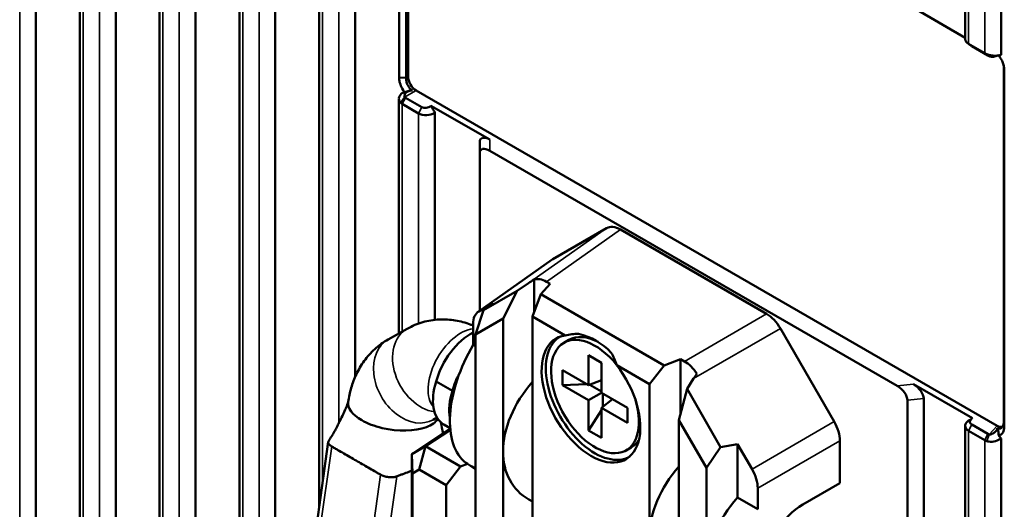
# Model space of a CAD drawing. Header units: millimetres. Extents: x 0 to 4638, y -120 to 1188.
# Tile 227 of 256: x 1494 to 1522, y 352 to 366. Entities that reach past the tile are written whole.
import ezdxf

# ---------------------------------------------------------------- set-up
doc = ezdxf.new("R2010")
doc.units = ezdxf.units.MM
doc.header["$LTSCALE"] = 2
doc.layers.add('Sichtbar (ISO)', color=7, linetype='Continuous', lineweight=50)
doc.layers.add('Sichtbar schmal (ISO)', color=7, linetype='Continuous', lineweight=35)

msp = doc.modelspace()

# ---------------------------------------------------------------- linework, layer by layer
at = {"layer": 'Sichtbar (ISO)'}
for p, q in [((1494.3988, 385.4386), (1494.3988, 324.5343)), ((1495.6683, 385.5179), (1495.6683, 327.2198)), ((1496.7087, 384.9172), (1496.7087, 329.4039)), ((1497.9782, 384.1843), (1497.9782, 331.7637)), ((1499.0186, 383.5836), (1499.0186, 332.4926)), ((1500.288, 382.8507), (1500.288, 333.3123)), ((1501.3285, 382.25), (1501.3285, 342.9855)), ((1502.5979, 381.5171), (1502.5979, 352.0316)), ((1503.6384, 380.9164), (1503.6384, 355.7967)), ((1521.3009, 365.5776), (1521.3009, 375.3458)), ((1522.3413, 365.1287), (1522.3413, 375.0556)), ((1504.9112, 364.4739), (1504.9112, 374.7962)), ((1505.1147, 374.7859), (1505.1147, 364.4636)), ((1505.1718, 364.4966), (1505.1718, 374.7968)), ((1519.891, 366.4345), (1521.3009, 365.6205)), ((1521.3985, 365.4489), (1521.8699, 365.1767)), ((1521.9628, 365.1025), (1521.4914, 365.3747)), ((1522.4178, 354.4736), (1522.4178, 364.796)), ((1522.4356, 364.6785), (1522.4178, 364.7959)), ((1522.4356, 364.6785), (1522.4356, 354.3561)), ((1505.1147, 364.4636), (1504.9112, 364.4739)), ((1522.2257, 354.3825), (1505.4039, 364.0945)), ((1504.9078, 363.8539), (1504.9078, 357.0611)), ((1505.0054, 364.0235), (1505.0054, 364.0237)), ((1505.0983, 363.8848), (1505.5697, 363.6127)), ((1505.4768, 363.4313), (1505.0054, 363.7035)), ((1505.8343, 363.6539), (1507.5382, 362.6702)), ((1505.9482, 363.4564), (1505.9482, 357.4528)), ((1507.2458, 362.2764), (1507.2458, 362.5966)), ((1507.5382, 362.35), (1519.3371, 355.5379)), ((1507.2458, 362.2764), (1507.2458, 357.7173)), ((1509.3644, 359.2098), (1510.9219, 360.109)), ((1511.3214, 360.0693), (1515.5539, 357.6256)), ((1509.3441, 359.1968), (1507.2007, 357.6856)), ((1508.6596, 358.5139), (1508.3305, 358.2925)), ((1508.8188, 357.675), (1508.8188, 358.6167)), ((1509.2902, 358.4933), (1509.0138, 358.1941)), ((1509.1781, 358.558), (1509.2902, 358.4933)), ((1507.3584, 357.7312), (1508.3305, 358.2925)), ((1508.3305, 358.2925), (1507.9211, 357.4883)), ((1508.7719, 357.5502), (1509.0138, 358.1941)), ((1509.0138, 358.1941), (1512.5827, 356.1336)), ((1507.6403, 357.9406), (1507.2211, 357.6986)), ((1507.3584, 357.7312), (1507.6403, 357.9406)), ((1507.122, 357.027), (1507.3584, 357.7312)), ((1508.7719, 357.5502), (1508.7719, 353.1499)), ((1509.7213, 357.0021), (1508.7719, 357.5502)), ((1507.0557, 356.7247), (1507.0557, 357.3327)), ((1507.9211, 357.4883), (1507.122, 357.027)), ((1507.9211, 353.6411), (1507.9211, 357.4883)), ((1504.5965, 356.886), (1505.1497, 357.1972)), ((1507.122, 357.027), (1507.122, 354.1024)), ((1517.5109, 354.5064), (1515.9535, 357.204)), ((1507.122, 356.6864), (1507.0557, 356.7247)), ((1509.8271, 356.8731), (1509.6857, 356.7914)), ((1510.3971, 356.4301), (1510.7742, 356.2124)), ((1510.3971, 355.5592), (1510.3971, 356.4301)), ((1510.7742, 356.2124), (1510.7742, 355.3414)), ((1512.1637, 355.5919), (1511.2143, 356.1401)), ((1512.1637, 355.5919), (1512.5827, 356.1336)), ((1513.0614, 356.316), (1512.5827, 356.1336)), ((1513.0614, 356.316), (1513.0614, 354.7269)), ((1513.1735, 356.2513), (1513.0614, 356.316)), ((1509.6429, 355.5592), (1509.6429, 355.9946)), ((1509.6429, 355.9946), (1510.3971, 355.5592)), ((1505.9857, 355.6721), (1506.4571, 355.4)), ((1510.3364, 355.5942), (1509.6429, 355.5592)), ((1510.3971, 355.1237), (1509.6429, 355.5592)), ((1510.7742, 355.7068), (1510.3971, 355.5592)), ((1510.7742, 355.3795), (1510.4364, 355.5746)), ((1512.1637, 355.5919), (1512.1637, 351.1916)), ((1513.4409, 355.7534), (1513.2509, 355.4517)), ((1521.5124, 354.6022), (1519.8085, 355.5859)), ((1510.3971, 355.1237), (1510.7742, 355.3414)), ((1510.7742, 355.3414), (1511.5285, 354.906)), ((1510.8072, 355.3224), (1510.8072, 354.9323)), ((1513.2509, 355.4517), (1513.0145, 354.5476)), ((1514.2231, 353.7679), (1513.2509, 355.4517)), ((1510.3971, 354.2528), (1510.3971, 355.1237)), ((1511.0907, 355.1587), (1510.7742, 354.906)), ((1519.6295, 355.1267), (1519.6295, 348.2857)), ((1520.1009, 355.1747), (1520.1009, 347.019)), ((1503.6384, 354.6806), (1503.6384, 354.6806)), ((1510.7742, 354.8359), (1510.3971, 354.2528)), ((1510.7742, 354.906), (1510.7742, 354.035)), ((1511.5285, 354.4705), (1510.7742, 354.906)), ((1511.5285, 354.906), (1511.5285, 354.4705)), ((1505.9036, 354.5617), (1506.0117, 354.6225)), ((1506.393, 354.3193), (1506.2058, 354.4273)), ((1513.0145, 350.7004), (1513.0145, 354.5476)), ((1513.0145, 354.5476), (1513.8137, 353.1635)), ((1521.3009, 336.2087), (1521.3009, 354.3824)), ((1521.3985, 354.5362), (1521.3985, 354.5362)), ((1521.4914, 354.4203), (1521.9628, 354.1481)), ((1522.4356, 354.3563), (1522.4178, 354.4736)), ((1505.2834, 353.5622), (1506.3943, 354.3039)), ((1505.4474, 354.2793), (1505.4474, 354.2793)), ((1506.3976, 354.2682), (1505.6804, 353.7914)), ((1507.122, 354.1024), (1507.122, 341.8648)), ((1510.7742, 354.035), (1510.3971, 354.2528)), ((1521.8699, 353.9668), (1521.3985, 354.2389)), ((1501.2937, 342.7374), (1502.8629, 353.9196)), ((1505.2834, 353.5622), (1505.6804, 353.7914)), ((1505.6804, 353.7914), (1505.4942, 353.1154)), ((1505.6804, 353.7914), (1506.6901, 353.2084)), ((1514.2231, 353.7679), (1514.7113, 353.8581)), ((1514.7113, 353.8581), (1514.7113, 352.3047)), ((1514.7113, 353.8581), (1515.1305, 353.1321)), ((1517.6763, 353.9496), (1517.6763, 352.7269)), ((1522.3413, 335.5546), (1522.3413, 354.0148)), ((1505.2834, 353.5622), (1505.3012, 353.0039)), ((1505.2834, 349.9484), (1505.2834, 353.5622)), ((1507.9211, 341.4034), (1507.9211, 353.6411)), ((1511.6271, 353.7554), (1511.4857, 353.6737)), ((1513.8137, 353.1635), (1514.2231, 353.7679)), ((1506.8905, 353.2848), (1506.6901, 353.2084)), ((1506.8477, 353.3095), (1506.8905, 353.2848)), ((1505.4942, 353.1154), (1505.3012, 353.0039)), ((1505.3012, 353.0039), (1505.3012, 349.1887)), ((1506.2712, 352.6668), (1505.4942, 353.1154)), ((1506.6901, 353.2084), (1506.2712, 352.6668)), ((1507.0165, 353.2034), (1507.122, 353.1425)), ((1508.7719, 353.1499), (1508.7719, 340.9132)), ((1513.8137, 353.1635), (1513.8137, 350.239)), ((1506.2712, 343.1805), (1506.2712, 352.6668)), ((1517.6763, 352.7269), (1516.6043, 352.108)), ((1515.2959, 351.9672), (1515.2959, 352.5752)), ((1508.6664, 352.2508), (1508.7719, 352.19)), ((1514.7113, 352.3047), (1515.2959, 351.9672))]:
    msp.add_line(p, q, dxfattribs=at)
for centre, major_axis, ratio, start_param, end_param in [((1522.0825, 365.1473), (-0.1703, 0.0239), 0.4683232, 0.8587328, 1.0927712), ((1505.4111, 364.3667), (-0.1667, 0.2887), 0.5950301, 0.8004773, 2.3411154), ((1505.218, 363.9783), (0.1696, 0.0284), 0.6688348, 3.5890085, 3.8230469), ((1507.5791, 362.3702), (-0.2957, 0.3274), 0.4696983, 5.3149614, 6.7626592), ((1507.5791, 362.05), (-0.2957, 0.3274), 0.4696983, 5.3149614, 6.7626592), ((1511.323, 359.4143), (0.4011, -0.6947), 0.575771, 2.357564, 3.1415927), ((1509.7655, 358.5151), (0.4011, -0.6947), 0.575771, 3.1415927, 3.1938096), ((1509.1796, 357.9031), (0.4011, -0.6947), 0.575771, 2.357564, 3.0455192), ((1510.2471, 358.6557), (-2.2301, -0.9154), 0.2523529, 5.2998651, 5.3959386), ((1507.6222, 357.0038), (0.4011, -0.6947), 0.575771, 3.1415927, 3.9256213), ((1515.5524, 356.9724), (0.4, -0.6928), 0.5789338, 1.5707963, 2.354825), ((1506.9794, 355.8177), (-0.75, -1.299), 0.5773503, 3.8550076, 5.1406676), ((1510.4678, 355.1645), (-1.0102, 1.7497), 0.5773503, 6.047588, 11.2311716), ((1510.5812, 355.23), (1.0032, -1.7376), 0.5773503, 3.1359978, 6.2887801), ((1510.5857, 355.2326), (0.9, -1.5588), 0.5773503, 1.8430119, 7.4693041), ((1509.1905, 354.2794), (-1.4406, -2.6346), 0.5902162, 3.4411799, 3.6357363), ((1510.7271, 355.3142), (-0.9, 1.5588), 0.5773503, 5.5389572, 6.2831853), ((1484.9756, 310.8342), (-25.62, -46.0254), 0.1868101, 3.0831308, 3.1942017), ((1508.2866, 355.7474), (-1.3127, -2.5185), 0.5463791, 4.6073747, 6.1868915), ((1509.1905, 354.2794), (-1.4406, -2.6346), 0.5902162, 2.620059, 2.8146155), ((1513.1719, 355.5981), (-0.4, 0.6928), 0.5789338, 4.8084624, 5.4964176), ((1507.4508, 355.5456), (-0.75, -1.299), 0.5773503, 4.7683565, 5.1406676), ((1514.3575, 356.2826), (-1.2511, -1.5206), 0.2183559, 5.1436765, 5.2397499), ((1506.96, 355.7336), (-0.7542, -1.3063), 0.5773503, 5.0787894, 6.2831853), ((1510.4658, 354.4893), (-2.1449, -1.9619), 0.6979017, 4.8726231, 5.7150465), ((1519.2962, 355.2852), (-0.2957, 0.2672), 0.5755611, 3.6210666, 5.0687645), ((1519.7676, 355.3332), (0.2957, -0.2672), 0.5755611, 0.4794739, 1.9271718), ((1507.4314, 355.4614), (-0.7542, -1.3063), 0.5773503, 5.0787894, 5.6978852), ((1504.7602, 354.892), (-1.3204, 0.1853), 0.4683232, 0, 0.8586784), ((1504.7602, 354.892), (1.3204, -0.1853), 0.4683232, 4.0002711, 4.5203478), ((1504.7602, 354.892), (1.3204, -0.1853), 0.4683232, 5.5710674, 6.0794755), ((1517.1098, 354.2748), (0.4, -0.6928), 0.5789338, 0.7867677, 1.5707963), ((1522.2185, 354.663), (-0.1718, 0.2975), 0.5601958, 2.3712736, 3.1435214), ((1504.7602, 354.892), (1.3204, -0.1853), 0.4683232, 4.5203478, 5.5710674), ((1522.0825, 354.2416), (0.1696, 0.0284), 0.6688348, 3.8231557, 4.0571955), ((1510.7271, 355.3142), (0.9, -1.5588), 0.5773503, 0, 0.3120887), ((1510.4658, 354.4893), (-2.1449, -1.9619), 0.6979017, 5.7150465, 6.5004447), ((1508.8159, 355.4419), (-2.1449, -1.9619), 0.6979017, 0.1445422, 0.2172594), ((1514.7084, 352.0398), (-2.1449, -1.9619), 0.6979017, 4.8726231, 5.7150465), ((1514.7294, 352.9005), (0.4, -0.6928), 0.5789338, 0.7867677, 1.5707963), ((1516.3584, 351.0872), (-2.1449, -1.9619), 0.6979017, 4.8482107, 5.7150465), ((1516.6629, 350.9114), (0.8146, 1.2667), 0.6067281, 0.8668276, 2.3714445)]:
    msp.add_ellipse(centre, major_axis=major_axis, ratio=ratio, start_param=start_param, end_param=end_param, dxfattribs=at)
for points, knots in [([(1521.3009, 365.5776), (1521.3009, 365.5776), (1521.3009, 365.5776), (1521.3009, 365.5775), (1521.3009, 365.5287), (1521.341, 365.4821), (1521.3985, 365.4489)], [0.49985654, 0.49985654, 0.49985654, 0.49985654, 0.5, 0.5, 0.5, 1, 1, 1, 1]), ([(1521.8699, 365.1767), (1521.879, 365.1715), (1521.8885, 365.1665), (1521.9086, 365.1571), (1521.9191, 365.1526), (1521.93, 365.1485)], [-0.011541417, -0.011541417, -0.011541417, -0.011541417, -0.005770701, -0.005770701, 0, 0, 0, 0]), ([(1521.93, 365.1485), (1521.9953, 365.1238), (1522.0914, 365.1015), (1522.183, 365.101), (1522.241, 365.1008), (1522.2972, 365.1098), (1522.3412, 365.1287)], [0, 0, 0, 0, 0.6119929, 0.6119929, 0.6119929, 1, 1, 1, 1]), ([(1522.1517, 365.0761), (1522.134, 365.0715), (1522.1147, 365.0694), (1522.0953, 365.0695), (1522.0594, 365.0698), (1522.022, 365.077), (1521.9942, 365.0875)], [0.50192278, 0.50192278, 0.50192278, 0.50192278, 0.67690575, 0.67690575, 0.67690575, 1, 1, 1, 1]), ([(1522.2744, 365.108), (1522.2992, 365.0759), (1522.3221, 365.0414), (1522.3632, 364.9677), (1522.3809, 364.929), (1522.4083, 364.8535), (1522.4184, 364.8171), (1522.4321, 364.7459), (1522.4356, 364.7112), (1522.4356, 364.6785)], [-0.073736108, -0.073736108, -0.073736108, -0.073736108, -0.055263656, -0.055263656, -0.035963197, -0.035963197, -0.018035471, -0.018035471, 0, 0, 0, 0]), ([(1505.0751, 364.0407), (1505.06, 364.06), (1505.0457, 364.0801), (1504.9909, 364.1649), (1504.9659, 364.2227), (1504.9375, 364.302), (1504.9277, 364.3378), (1504.9145, 364.4077), (1504.9111, 364.4417), (1504.9112, 364.4739)], [-0.063812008, -0.063812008, -0.063812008, -0.063812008, -0.056808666, -0.056808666, -0.035342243, -0.035342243, -0.017729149, -0.017729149, 0, 0, 0, 0]), ([(1505.1147, 364.4636), (1505.1122, 364.431), (1505.1146, 364.396), (1505.1298, 364.3247), (1505.1423, 364.2893), (1505.1776, 364.2185), (1505.2005, 364.1842), (1505.2497, 364.1286), (1505.2743, 364.1067), (1505.3, 364.0888)], [0, 0, 0, 0, 0.017473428, 0.017473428, 0.034694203, 0.034694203, 0.053187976, 0.053187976, 0.068831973, 0.068831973, 0.068831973, 0.068831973]), ([(1505.3, 364.0888), (1505.295, 364.0895), (1505.2899, 364.09), (1505.2847, 364.0903), (1505.2456, 364.0926), (1505.1998, 364.0832), (1505.1613, 364.0628), (1505.1219, 364.0419), (1505.0913, 364.0112), (1505.0752, 363.981), (1505.0589, 363.9507), (1505.0571, 363.9208), (1505.0734, 363.9037)], [0.00000329, 0.00000329, 0.00000329, 0.00000329, 0.04193403, 0.04193403, 0.04193403, 0.35577407, 0.35577407, 0.35577407, 0.67690084, 0.67690084, 0.67690084, 1, 1, 1, 1]), ([(1505.2532, 364.0897), (1505.2339, 364.0884), (1505.2138, 364.0853), (1505.1535, 364.0725), (1505.1141, 364.0586), (1505.0751, 364.0407)], [-0.029843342, -0.029843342, -0.029843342, -0.029843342, -0.020284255, -0.020284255, 0, 0, 0, 0]), ([(1504.9578, 363.7388), (1504.9172, 363.7778), (1504.8951, 363.8428), (1504.917, 363.9088), (1504.9309, 363.9506), (1504.9617, 363.9918), (1505.0055, 364.0236)], [0, 0, 0, 0, 0.6119929, 0.6119929, 0.6119929, 1, 1, 1, 1]), ([(1505.0055, 364.0236), (1505.0171, 364.0265), (1505.0287, 364.0293), (1505.0519, 364.0351), (1505.0635, 364.0379), (1505.0751, 364.0407)], [0, 0, 0, 0, 0.009064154, 0.009064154, 0.018134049, 0.018134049, 0.018134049, 0.018134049]), ([(1505.0054, 363.7035), (1504.9964, 363.7087), (1504.9878, 363.7143), (1504.9719, 363.7261), (1504.9646, 363.7323), (1504.9578, 363.7388)], [-0.011541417, -0.011541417, -0.011541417, -0.011541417, -0.005770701, -0.005770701, 0, 0, 0, 0]), ([(1505.5697, 363.6127), (1505.6032, 363.5933), (1505.6512, 363.5852), (1505.6993, 363.5913), (1505.752, 363.5979), (1505.8035, 363.6214), (1505.8343, 363.6539)], [0, 0, 0, 0, 0.4773598, 0.4773598, 0.4773598, 1, 1, 1, 1]), ([(1505.8343, 363.6539), (1505.8509, 363.6252), (1505.8583, 363.6124), (1505.9126, 363.5182), (1505.9289, 363.4899), (1505.9482, 363.4564)], [0, 0, 0, 0, 0.01490507, 0.01490507, 0.024535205, 0.024535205, 0.024535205, 0.024535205]), ([(1505.9482, 363.4564), (1505.8667, 363.4006), (1505.8048, 363.3872), (1505.7125, 363.3823), (1505.6202, 363.3774), (1505.535, 363.3977), (1505.4768, 363.4313)], [0, 0, 0, 0, 0.5, 0.5, 0.5, 0.99999994, 0.99999994, 0.99999994, 0.99999994]), ([(1507.0557, 357.2874), (1507.0287, 357.2985), (1507.0013, 357.3093), (1506.8363, 357.3705), (1506.6915, 357.4102), (1506.3898, 357.4603), (1506.233, 357.4705), (1505.9154, 357.455), (1505.7548, 357.4291), (1505.4423, 357.3399), (1505.2907, 357.2765), (1505.1497, 357.1972)], [1.69624874, 1.69624874, 1.69624874, 1.69624874, 1.72787596, 1.72787596, 1.88495559, 1.88495559, 2.04203522, 2.04203522, 2.19911486, 2.19911486, 2.35619449, 2.35619449, 2.35619449, 2.35619449]), ([(1504.5965, 356.886), (1504.4555, 356.8067), (1504.3252, 356.7117), (1504.0926, 356.5003), (1503.9901, 356.3841), (1503.8132, 356.1399), (1503.7387, 356.012), (1503.6146, 355.7506), (1503.565, 355.6172), (1503.4871, 355.3484), (1503.4588, 355.2129), (1503.4398, 355.0773)], [2.35619449, 2.35619449, 2.35619449, 2.35619449, 2.51327412, 2.51327412, 2.67035376, 2.67035376, 2.82743339, 2.82743339, 2.98451302, 2.98451302, 3.14159265, 3.14159265, 3.14159265, 3.14159265]), ([(1503.1087, 354.343), (1503.1091, 354.3437), (1503.1094, 354.3443), (1503.1162, 354.3579), (1503.1225, 354.3707), (1503.1478, 354.4219), (1503.1666, 354.4601), (1503.2417, 354.6142), (1503.297, 354.7271), (1503.3639, 354.8769), (1503.3723, 354.896), (1503.3859, 354.9285), (1503.3914, 354.9421), (1503.4023, 354.9703), (1503.4081, 354.9863), (1503.4218, 355.0264), (1503.4294, 355.0505), (1503.4385, 355.0817), (1503.4405, 355.0887), (1503.4424, 355.0958)], [0.09107525, 0.09107525, 0.09107525, 0.09107525, 0.09145509, 0.09145509, 0.09912784, 0.09912784, 0.12214297, 0.12214297, 0.19128185, 0.19128185, 0.20089386, 0.20089386, 0.20725453, 0.20725453, 0.214969, 0.214969, 0.22631374, 0.22631374, 0.22962055, 0.22962055, 0.22962055, 0.22962055]), ([(1521.3985, 354.2389), (1521.3408, 354.2722), (1521.3012, 354.3451), (1521.301, 354.3823), (1521.3009, 354.3902), (1521.3016, 354.3988), (1521.3034, 354.4082), (1521.3103, 354.4437), (1521.3343, 354.4919), (1521.3985, 354.5362)], [0, 0, 0, 0, 0.5, 0.5, 0.5, 0.6050922, 0.6050922, 0.6050922, 1, 1, 1, 1]), ([(1521.3985, 354.5362), (1521.4174, 354.5471), (1521.4363, 354.558), (1521.4807, 354.5838), (1521.4989, 354.5944), (1521.5124, 354.6022)], [0, 0, 0, 0, 0.016983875, 0.016983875, 0.039341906, 0.039341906, 0.039341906, 0.039341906]), ([(1521.5124, 354.6022), (1521.4739, 354.5794), (1521.4475, 354.5465), (1521.4416, 354.5135), (1521.4351, 354.4773), (1521.4536, 354.4418), (1521.4914, 354.4203)], [0.00002396, 0.00002396, 0.00002396, 0.00002396, 0.47735938, 0.47735938, 0.47735938, 1, 1, 1, 1]), ([(1522.2262, 354.3165), (1522.2511, 354.3056), (1522.2751, 354.3005), (1522.32, 354.3034), (1522.3403, 354.3113), (1522.3765, 354.3405), (1522.3914, 354.3625), (1522.4108, 354.4147), (1522.4162, 354.4429), (1522.4178, 354.4735)], [0, 0, 0, 0, 0.017100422, 0.017100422, 0.034045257, 0.034045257, 0.052593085, 0.052593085, 0.068784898, 0.068784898, 0.068784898, 0.068784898]), ([(1502.8762, 353.953), (1502.9343, 354.0398), (1502.9908, 354.1313), (1503.0637, 354.2598), (1503.0821, 354.2931), (1503.103, 354.3321), (1503.1046, 354.3352), (1503.1072, 354.3401), (1503.1082, 354.342), (1503.1097, 354.3448), (1503.1102, 354.3458), (1503.1112, 354.3476), (1503.1117, 354.3486), (1503.1124, 354.3499), (1503.1126, 354.3504), (1503.113, 354.3512), (1503.1132, 354.3515), (1503.1135, 354.3521), (1503.1137, 354.3524), (1503.1138, 354.3527), (1503.1139, 354.3528), (1503.1139, 354.3529), (1503.1139, 354.3529), (1503.1139, 354.3529)], [0, 0, 0, 0, 0.0540979, 0.0540979, 0.073474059, 0.073474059, 0.07507868, 0.07507868, 0.076039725, 0.076039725, 0.076520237, 0.076520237, 0.077003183, 0.077003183, 0.077244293, 0.077244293, 0.077486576, 0.077486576, 0.077729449, 0.077729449, 0.077971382, 0.077971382, 0.078106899, 0.078106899, 0.078106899, 0.078106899]), ([(1521.9942, 354.1344), (1521.9989, 354.133), (1522.0038, 354.1322), (1522.0141, 354.1313), (1522.0195, 354.1313), (1522.0366, 354.1326), (1522.0484, 354.1353), (1522.068, 354.1418), (1522.0761, 354.1451), (1522.1077, 354.16), (1522.1315, 354.1757), (1522.1623, 354.201), (1522.1733, 354.2107), (1522.1923, 354.2306), (1522.1999, 354.2397), (1522.2153, 354.2611), (1522.2223, 354.2737), (1522.2273, 354.2905), (1522.2283, 354.2959), (1522.2284, 354.3069), (1522.2277, 354.3118), (1522.2262, 354.3165)], [0.000003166, 0.000003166, 0.000003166, 0.000003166, 0.002433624, 0.002433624, 0.0049457, 0.0049457, 0.010330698, 0.010330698, 0.014225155, 0.014225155, 0.026061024, 0.026061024, 0.031389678, 0.031389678, 0.035757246, 0.035757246, 0.041779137, 0.041779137, 0.04426639, 0.04426639, 0.046270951, 0.046270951, 0.046270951, 0.046270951]), ([(1522.2717, 354.1123), (1522.2703, 354.1661), (1522.2648, 354.2035), (1522.2497, 354.2716), (1522.2393, 354.2945), (1522.229, 354.312), (1522.2276, 354.3143), (1522.2262, 354.3165)], [-0.01975067, -0.01975067, -0.01975067, -0.01975067, -0.01164431, -0.01164431, -0.001489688, -0.001489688, 0, 0, 0, 0]), ([(1522.4356, 354.3561), (1522.4356, 354.3252), (1522.4325, 354.2961), (1522.4202, 354.2431), (1522.4111, 354.2192), (1522.3794, 354.1638), (1522.3522, 354.1389), (1522.3039, 354.1185), (1522.2882, 354.1143), (1522.2717, 354.1123)], [-0.074689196, -0.074689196, -0.074689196, -0.074689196, -0.0576476, -0.0576476, -0.040704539, -0.040704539, -0.012298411, -0.012298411, 0, 0, 0, 0]), ([(1522.2717, 354.1123), (1522.2833, 354.096), (1522.2949, 354.0799), (1522.3181, 354.0474), (1522.3297, 354.0311), (1522.3413, 354.0148)], [0.000001, 0.000001, 0.000001, 0.000001, 0.009090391, 0.009090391, 0.018174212, 0.018174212, 0.018174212, 0.018174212]), ([(1502.9609, 353.7866), (1502.9494, 353.7933), (1502.9446, 353.7962), (1502.9395, 353.7998), (1502.9354, 353.8027), (1502.9288, 353.8074), (1502.9219, 353.8127), (1502.9107, 353.8214), (1502.8998, 353.8314), (1502.8904, 353.8428), (1502.8743, 353.862), (1502.8625, 353.8856), (1502.8622, 353.9082), (1502.8619, 353.9243), (1502.8675, 353.9397), (1502.8763, 353.9529)], [0, 0, 0, 0, 0.0938206, 0.0938206, 0.0938206, 0.16949846, 0.16949846, 0.16949846, 0.29214656, 0.29214656, 0.29214656, 0.49999793, 0.49999793, 0.49999793, 0.64802538, 0.64802538, 0.64802538, 0.64802538]), ([(1521.93, 353.9399), (1521.9191, 353.9436), (1521.9086, 353.9477), (1521.8885, 353.9567), (1521.879, 353.9615), (1521.8699, 353.9668)], [-0.011541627, -0.011541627, -0.011541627, -0.011541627, -0.005770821, -0.005770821, 0, 0, 0, 0]), ([(1522.3413, 354.0148), (1522.2679, 353.9618), (1522.1084, 353.9094), (1521.9893, 353.9262), (1521.9678, 353.9292), (1521.9479, 353.9339), (1521.93, 353.9399)], [0, 0, 0, 0, 0.8472018, 0.8472018, 0.8472018, 1, 1, 1, 1]), ([(1502.9609, 353.7866), (1502.9623, 353.7858), (1502.9812, 353.7747), (1503.0547, 353.7324), (1503.1644, 353.6691), (1503.3751, 353.5474), (1503.668, 353.3783), (1503.9608, 353.2093), (1504.1715, 353.0876), (1504.2813, 353.0242), (1504.3545, 352.9818), (1504.3737, 352.9709), (1504.3751, 352.9701)], [0, 0, 0, 0, 0.0052514, 0.067095, 0.1289386, 0.2526257, 0.5, 0.7473743, 0.8710614, 0.932905, 0.9947486, 1, 1, 1, 1]), ([(1504.8429, 352.9208), (1504.8314, 352.9166), (1504.8263, 352.9148), (1504.82, 352.9131), (1504.8148, 352.9117), (1504.8065, 352.9095), (1504.7968, 352.9072), (1504.781, 352.9037), (1504.7626, 352.9005), (1504.7409, 352.8984), (1504.7041, 352.8947), (1504.6572, 352.8943), (1504.6097, 352.8993), (1504.5623, 352.9043), (1504.5152, 352.9147), (1504.4781, 352.9261), (1504.4563, 352.9328), (1504.4377, 352.9399), (1504.4218, 352.9468), (1504.412, 352.9511), (1504.4035, 352.9551), (1504.3983, 352.9576), (1504.3919, 352.9606), (1504.3868, 352.9634), (1504.3751, 352.9701)], [0, 0, 0, 0, 0.0938206, 0.0938206, 0.0938206, 0.1694985, 0.1694985, 0.1694985, 0.2921466, 0.2921466, 0.2921466, 0.4999979, 0.4999979, 0.4999979, 0.7078496, 0.7078496, 0.7078496, 0.8304982, 0.8304982, 0.8304982, 0.9061768, 0.9061768, 0.9061768, 1, 1, 1, 1]), ([(1505.2835, 353.0854), (1505.2551, 353.0748), (1505.225, 353.0636), (1505.191, 353.0509), (1505.1422, 353.0326), (1505.0844, 353.011), (1505.0172, 352.9859), (1504.9914, 352.9763), (1504.9647, 352.9663), (1504.9315, 352.9538), (1504.9004, 352.9422), (1504.8617, 352.9277), (1504.8429, 352.9208)], [0.72700454, 0.72700454, 0.72700454, 0.72700454, 0.80483681, 0.80483681, 0.80483681, 0.916758, 0.916758, 0.916758, 0.95976685, 0.95976685, 0.95976685, 0.99999904, 0.99999904, 0.99999904, 0.99999904])]:
    msp.add_open_spline(points, degree=3, knots=knots, dxfattribs=at)
for points in [[(1521.4721, 365.3875), (1521.4363, 365.4155), (1521.4003, 365.4436), (1521.3643, 365.4716)], [(1521.4914, 365.3747), (1521.4843, 365.3787), (1521.4778, 365.383), (1521.4721, 365.3875)], [(1522.2893, 365.1119), (1522.243, 365.0999), (1522.1967, 365.0878), (1522.1516, 365.0761)], [(1522.4178, 364.7959), (1522.4172, 364.8067), (1522.416, 364.8177), (1522.4143, 364.8291)], [(1506.1257, 354.4847), (1506.143, 354.3801), (1506.1627, 354.2739), (1506.1852, 354.1643)]]:
    msp.add_open_spline(points, degree=3, dxfattribs=at)
at = {"layer": 'Sichtbar schmal (ISO)'}
for p, q in [((1495.7659, 327.4247), (1495.7659, 385.4615)), ((1496.2373, 385.1894), (1496.2373, 328.4143)), ((1493.9274, 384.7694), (1493.9274, 339.7226)), ((1498.0758, 331.8553), (1498.0758, 384.1279)), ((1498.5472, 383.8557), (1498.5472, 332.1882)), ((1500.3857, 333.3754), (1500.3857, 382.7943)), ((1500.8571, 382.5221), (1500.8571, 333.5944)), ((1502.6956, 352.7273), (1502.6956, 381.4607)), ((1503.167, 381.1885), (1503.167, 354.461)), ((1521.8699, 365.1767), (1521.8699, 376.1273)), ((1521.3985, 375.4577), (1521.3985, 365.4489)), ((1521.3985, 365.4489), (1521.4914, 365.3747)), ((1521.8699, 365.1767), (1521.9628, 365.1025)), ((1521.93, 365.1485), (1521.9942, 365.0875)), ((1505.1147, 364.4636), (1505.1718, 364.4966)), ((1505.4039, 364.0945), (1505.0734, 363.9037)), ((1504.9578, 363.7388), (1505.0734, 363.9037)), ((1505.0054, 363.7035), (1505.0983, 363.8848)), ((1505.0054, 357.116), (1505.0054, 363.7035)), ((1505.4768, 363.4313), (1505.5697, 363.6126)), ((1505.4768, 363.4313), (1505.4768, 357.3457)), ((1507.5382, 362.6702), (1507.5382, 362.35)), ((1508.6596, 358.5139), (1510.9219, 360.109)), ((1511.3214, 360.0693), (1509.1781, 358.558)), ((1509.3644, 359.2098), (1507.2211, 357.6986)), ((1515.5539, 357.6256), (1513.1735, 356.2513)), ((1513.4409, 355.7534), (1515.9535, 357.204)), ((1519.3371, 355.5379), (1519.8085, 355.5859)), ((1520.1009, 355.1747), (1519.6295, 355.1267)), ((1517.5109, 354.5064), (1515.1305, 353.1321)), ((1521.3985, 354.2389), (1521.4914, 354.4203)), ((1521.9942, 354.1344), (1522.2257, 354.3825)), ((1506.1844, 354.1686), (1506.1882, 354.1663)), ((1521.3985, 354.2389), (1521.3985, 336.1474)), ((1521.8699, 353.9668), (1521.9628, 354.1481)), ((1521.93, 353.9399), (1521.9942, 354.1344)), ((1515.2959, 352.5752), (1517.6763, 353.9496)), ((1521.8699, 335.851), (1521.8699, 353.9668)), ((1502.9609, 353.7866), (1501.3916, 342.6044)), ((1502.8059, 341.7879), (1504.3751, 352.9701)), ((1504.8429, 352.9207), (1504.2897, 348.9787))]:
    msp.add_line(p, q, dxfattribs=at)
for centre, major_axis, ratio, start_param, end_param in [((1505.8033, 356.035), (-0.6536, 1.1621), 0.7394028, 0, 2.6176256), ((1506.6966, 355.981), (-0.6667, -1.1547), 0.5773503, 3.5362092, 6.075767), ((1505.25, 355.7239), (-0.6536, 1.1621), 0.7394028, 0, 3.1415927), ((1505.7859, 354.2967), (-0.3304, 0.0438), 0.4630498, 0.3615191, 0.3616251)]:
    msp.add_ellipse(centre, major_axis=major_axis, ratio=ratio, start_param=start_param, end_param=end_param, dxfattribs=at)

doc.saveas('drawing.dxf')
